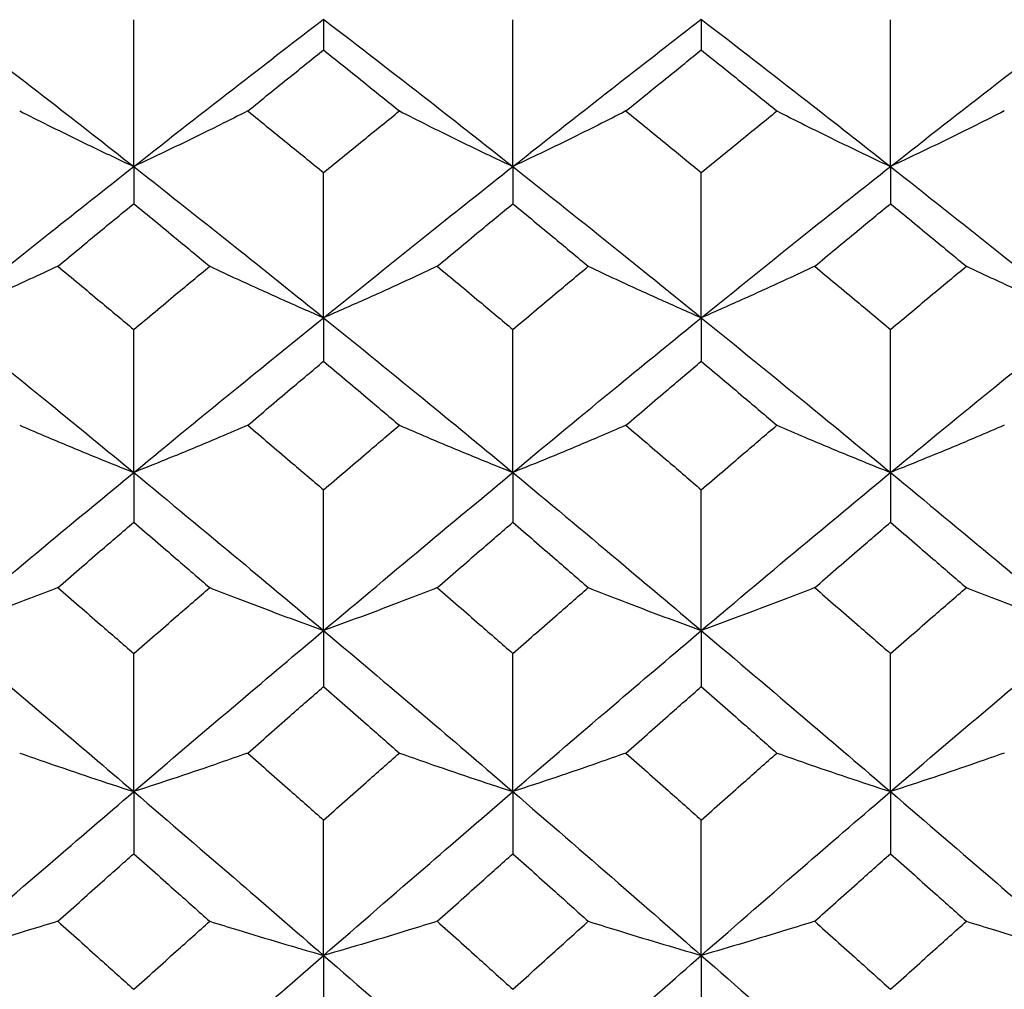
# Model space of a CAD drawing. Header units: inches. Extents: x 1.7 to 20.7, y 4 to 15.1.
# Tile 18 of 54: x 13.639 to 13.999, y 5.986 to 6.342. Entities that reach past the tile are written whole.
import ezdxf

# ---------------------------------------------------------------- set-up
doc = ezdxf.new("R2010")
doc.units = ezdxf.units.IN
doc.header["$MEASUREMENT"] = 0

msp = doc.modelspace()

# ---------------------------------------------------------------- linework, layer by layer
at = {"color": 7, "linetype": 'Continuous', "lineweight": 25}
for p, q in [((13.68046, 6.28801), (13.68046, 6.34185)), ((13.75004, 6.34201), (13.75004, 6.33075)), ((13.81938, 6.28801), (13.81938, 6.34185)), ((13.88846, 6.34201), (13.88846, 6.33075)), ((13.95778, 6.28801), (13.95778, 6.34185)), ((13.68046, 6.28801), (13.68046, 6.27439)), ((13.75004, 6.23259), (13.75004, 6.28578)), ((13.81938, 6.28801), (13.81938, 6.27439)), ((13.88846, 6.23259), (13.88846, 6.28578)), ((13.95778, 6.28801), (13.95778, 6.27439)), ((13.75004, 6.23259), (13.75004, 6.21664)), ((13.88846, 6.23259), (13.88846, 6.21664)), ((13.68046, 6.17585), (13.68046, 6.2283)), ((13.81938, 6.17585), (13.81938, 6.2283)), ((13.95778, 6.17585), (13.95778, 6.2283)), ((13.68046, 6.17585), (13.68046, 6.1576)), ((13.81938, 6.17585), (13.81938, 6.1576)), ((13.95778, 6.17585), (13.95778, 6.1576)), ((13.75004, 6.11791), (13.75004, 6.1695)), ((13.88846, 6.11791), (13.88846, 6.1695)), ((13.75004, 6.11791), (13.75004, 6.09738)), ((13.88846, 6.11791), (13.88846, 6.09738)), ((13.68046, 6.05886), (13.68046, 6.10951)), ((13.81938, 6.05886), (13.81938, 6.10951)), ((13.95778, 6.05886), (13.95778, 6.10951)), ((13.68046, 6.05886), (13.68046, 6.0361)), ((13.81938, 6.05886), (13.81938, 6.0361)), ((13.95778, 6.05886), (13.95778, 6.0361)), ((13.75004, 5.99882), (13.75004, 6.04843)), ((13.88846, 5.99882), (13.88846, 6.04843)), ((13.75004, 5.99882), (13.75004, 5.97388)), ((13.88846, 5.99882), (13.88846, 5.97388))]:
    msp.add_line(p, q, dxfattribs=at)
for points, knots in [([(13.61079, 6.34201), (13.6238, 6.33203), (13.64702, 6.31421), (13.67024, 6.29602), (13.68046, 6.28801)], [0, 0, 0, 0, 0.56006, 1, 1, 1, 1]), ([(13.68046, 6.28801), (13.69346, 6.29819), (13.71666, 6.31636), (13.73984, 6.33418), (13.75004, 6.34201)], [0, 0, 0, 0, 0.560305, 1, 1, 1, 1]), ([(13.75004, 6.34201), (13.763, 6.33203), (13.78613, 6.31422), (13.80923, 6.29601), (13.81938, 6.28801)], [0, 0, 0, 0, 0.560549, 1, 1, 1, 1]), ([(13.81938, 6.28801), (13.83228, 6.29819), (13.8553, 6.31637), (13.87833, 6.33417), (13.88846, 6.34201)], [0, 0, 0, 0, 0.560043, 1, 1, 1, 1]), ([(13.88846, 6.34201), (13.90137, 6.33203), (13.92446, 6.31419), (13.94759, 6.29602), (13.95778, 6.28801)], [0, 0, 0, 0, 0.559436, 1, 1, 1, 1]), ([(13.95778, 6.28801), (13.97075, 6.29819), (13.99393, 6.31638), (14.01712, 6.33417), (14.02734, 6.34201)], [0, 0, 0, 0, 0.559681, 1, 1, 1, 1]), ([(13.72223, 6.30838), (13.72742, 6.31258), (13.73669, 6.32006), (13.74596, 6.32749), (13.75004, 6.33075)], [0, 0, 0, 0, 0.560148, 1, 1, 1, 1]), ([(13.75004, 6.33075), (13.75522, 6.32659), (13.76448, 6.31917), (13.77374, 6.31168), (13.77781, 6.30838)], [0, 0, 0, 0, 0.560187, 1, 1, 1, 1]), ([(13.86083, 6.30838), (13.86598, 6.31257), (13.87519, 6.32006), (13.8844, 6.32748), (13.88846, 6.33075)], [0, 0, 0, 0, 0.559709, 1, 1, 1, 1]), ([(13.88846, 6.33075), (13.89362, 6.32659), (13.90285, 6.31916), (13.91208, 6.31168), (13.91615, 6.30838)], [0, 0, 0, 0, 0.559747, 1, 1, 1, 1]), ([(13.63866, 6.30838), (13.64209, 6.30666), (13.65066, 6.30234), (13.66456, 6.29553), (13.67516, 6.29052), (13.68046, 6.28801)], [0, 0, 0, 0, 0.249941, 0.624929, 1, 1, 1, 1]), ([(13.72223, 6.30838), (13.7188, 6.30666), (13.71024, 6.30234), (13.69636, 6.29553), (13.68576, 6.29052), (13.68046, 6.28801)], [0, 0, 0, 0, 0.249938, 0.624926, 1, 1, 1, 1]), ([(13.72223, 6.30838), (13.72742, 6.30418), (13.73669, 6.29667), (13.74596, 6.28911), (13.75004, 6.28578)], [0, 0, 0, 0, 0.560148, 1, 1, 1, 1]), ([(13.75004, 6.28578), (13.75522, 6.29002), (13.76448, 6.29758), (13.77374, 6.30508), (13.77781, 6.30838)], [0, 0, 0, 0, 0.560187, 1, 1, 1, 1]), ([(13.77781, 6.30838), (13.78122, 6.30666), (13.78974, 6.30234), (13.80357, 6.29553), (13.81411, 6.29052), (13.81938, 6.28801)], [0, 0, 0, 0, 0.249944, 0.624933, 1, 1, 1, 1]), ([(13.86083, 6.30838), (13.85743, 6.30666), (13.84894, 6.30234), (13.83516, 6.29552), (13.82464, 6.29052), (13.81938, 6.28801)], [0, 0, 0, 0, 0.249936, 0.624923, 1, 1, 1, 1]), ([(13.86083, 6.30838), (13.86598, 6.30418), (13.87519, 6.29667), (13.8844, 6.28911), (13.88846, 6.28578)], [0, 0, 0, 0, 0.559709, 1, 1, 1, 1]), ([(13.88846, 6.28578), (13.89362, 6.29002), (13.90285, 6.29758), (13.91208, 6.30508), (13.91615, 6.30838)], [0, 0, 0, 0, 0.5597473, 1, 1, 1, 1]), ([(13.91615, 6.30838), (13.91956, 6.30666), (13.92809, 6.30234), (13.94193, 6.29553), (13.95249, 6.29052), (13.95778, 6.28801)], [0, 0, 0, 0, 0.2499361, 0.6249241, 1, 1, 1, 1]), ([(13.99949, 6.30838), (13.99607, 6.30666), (13.98752, 6.30234), (13.97365, 6.29553), (13.96307, 6.29052), (13.95778, 6.28801)], [0, 0, 0, 0, 0.249942, 0.624932, 1, 1, 1, 1]), ([(13.61079, 6.23259), (13.6238, 6.24303), (13.64702, 6.26167), (13.67024, 6.27996), (13.68046, 6.28801)], [0, 0, 0, 0, 0.56006, 1, 1, 1, 1]), ([(13.68046, 6.28801), (13.69346, 6.27776), (13.71666, 6.25946), (13.73984, 6.2408), (13.75004, 6.23259)], [0, 0, 0, 0, 0.5603045, 1, 1, 1, 1]), ([(13.75004, 6.23259), (13.763, 6.24303), (13.78613, 6.26165), (13.80923, 6.27997), (13.81938, 6.28801)], [0, 0, 0, 0, 0.560549, 1, 1, 1, 1]), ([(13.81938, 6.28801), (13.83228, 6.27776), (13.8553, 6.25945), (13.87833, 6.2408), (13.88846, 6.23259)], [0, 0, 0, 0, 0.560043, 1, 1, 1, 1]), ([(13.88846, 6.23259), (13.90137, 6.24303), (13.92446, 6.26168), (13.94759, 6.27996), (13.95778, 6.28801)], [0, 0, 0, 0, 0.559436, 1, 1, 1, 1]), ([(13.95778, 6.28801), (13.97075, 6.27776), (13.99393, 6.25944), (14.01712, 6.2408), (14.02734, 6.23259)], [0, 0, 0, 0, 0.559681, 1, 1, 1, 1]), ([(13.65259, 6.25145), (13.6578, 6.25575), (13.66709, 6.26342), (13.67637, 6.27104), (13.68046, 6.27439)], [0, 0, 0, 0, 0.5600516, 1, 1, 1, 1]), ([(13.68046, 6.27439), (13.68566, 6.27013), (13.69494, 6.26251), (13.70423, 6.25483), (13.70831, 6.25145)], [0, 0, 0, 0, 0.56009, 1, 1, 1, 1]), ([(13.79168, 6.25145), (13.79685, 6.25575), (13.80609, 6.26342), (13.81532, 6.27104), (13.81938, 6.27439)], [0, 0, 0, 0, 0.560245, 1, 1, 1, 1]), ([(13.81938, 6.27439), (13.82455, 6.27013), (13.83377, 6.26251), (13.84298, 6.25483), (13.84703, 6.25145)], [0, 0, 0, 0, 0.560284, 1, 1, 1, 1]), ([(13.93001, 6.25145), (13.93519, 6.25575), (13.94444, 6.26343), (13.9537, 6.27104), (13.95778, 6.27439)], [0, 0, 0, 0, 0.559805, 1, 1, 1, 1]), ([(13.95778, 6.27439), (13.96296, 6.27013), (13.97223, 6.2625), (13.9815, 6.25483), (13.98558, 6.25145)], [0, 0, 0, 0, 0.559844, 1, 1, 1, 1]), ([(13.65259, 6.25145), (13.64917, 6.24985), (13.6406, 6.24586), (13.6267, 6.23955), (13.61609, 6.23491), (13.61079, 6.23259)], [0, 0, 0, 0, 0.24994, 0.624929, 1, 1, 1, 1]), ([(13.65259, 6.25145), (13.6578, 6.24715), (13.66709, 6.23945), (13.67637, 6.2317), (13.68046, 6.2283)], [0, 0, 0, 0, 0.560052, 1, 1, 1, 1]), ([(13.68046, 6.2283), (13.68566, 6.23263), (13.69494, 6.24038), (13.70423, 6.24807), (13.70831, 6.25145)], [0, 0, 0, 0, 0.5600903, 1, 1, 1, 1]), ([(13.70831, 6.25145), (13.71173, 6.24986), (13.72029, 6.24586), (13.73416, 6.23955), (13.74474, 6.23491), (13.75004, 6.23259)], [0, 0, 0, 0, 0.249942, 0.624931, 1, 1, 1, 1]), ([(13.79168, 6.25145), (13.78827, 6.24985), (13.77974, 6.24585), (13.76589, 6.23955), (13.75532, 6.23491), (13.75004, 6.23259)], [0, 0, 0, 0, 0.249936, 0.624924, 1, 1, 1, 1]), ([(13.79168, 6.25145), (13.79685, 6.24714), (13.80609, 6.23945), (13.81532, 6.2317), (13.81938, 6.2283)], [0, 0, 0, 0, 0.560245, 1, 1, 1, 1]), ([(13.81938, 6.2283), (13.82455, 6.23263), (13.83377, 6.24038), (13.84298, 6.24807), (13.84703, 6.25145)], [0, 0, 0, 0, 0.560284, 1, 1, 1, 1]), ([(13.84703, 6.25145), (13.85042, 6.24985), (13.85891, 6.24586), (13.87268, 6.23955), (13.8832, 6.23491), (13.88846, 6.23259)], [0, 0, 0, 0, 0.249938, 0.624924, 1, 1, 1, 1]), ([(13.93001, 6.25145), (13.9266, 6.24986), (13.91808, 6.24586), (13.90426, 6.23956), (13.89373, 6.23491), (13.88846, 6.23259)], [0, 0, 0, 0, 0.2499442, 0.6249337, 1, 1, 1, 1]), ([(13.93001, 6.25145), (13.93519, 6.24715), (13.94444, 6.23945), (13.9537, 6.23171), (13.95778, 6.2283)], [0, 0, 0, 0, 0.559805, 1, 1, 1, 1]), ([(13.95778, 6.2283), (13.96296, 6.23263), (13.97223, 6.24038), (13.9815, 6.24807), (13.98558, 6.25145)], [0, 0, 0, 0, 0.559844, 1, 1, 1, 1]), ([(13.98558, 6.25145), (13.989, 6.24985), (13.99756, 6.24586), (14.01144, 6.23955), (14.02204, 6.23491), (14.02734, 6.23259)], [0, 0, 0, 0, 0.2499379, 0.6249263, 1, 1, 1, 1]), ([(13.61079, 6.23259), (13.6238, 6.22209), (13.64702, 6.20333), (13.67024, 6.18425), (13.68046, 6.17585)], [0, 0, 0, 0, 0.56006, 1, 1, 1, 1]), ([(13.68046, 6.17585), (13.69346, 6.18653), (13.71666, 6.20559), (13.73984, 6.22434), (13.75004, 6.23259)], [0, 0, 0, 0, 0.560305, 1, 1, 1, 1]), ([(13.75004, 6.23259), (13.763, 6.22208), (13.78613, 6.20334), (13.80923, 6.18425), (13.81938, 6.17585)], [0, 0, 0, 0, 0.560549, 1, 1, 1, 1]), ([(13.81938, 6.17585), (13.83228, 6.18653), (13.8553, 6.20559), (13.87833, 6.22434), (13.88846, 6.23259)], [0, 0, 0, 0, 0.560043, 1, 1, 1, 1]), ([(13.88846, 6.23259), (13.90137, 6.22209), (13.92446, 6.20331), (13.94759, 6.18425), (13.95778, 6.17585)], [0, 0, 0, 0, 0.559436, 1, 1, 1, 1]), ([(13.95778, 6.17585), (13.97075, 6.18653), (13.99393, 6.2056), (14.01712, 6.22434), (14.02734, 6.23259)], [0, 0, 0, 0, 0.559681, 1, 1, 1, 1]), ([(13.72223, 6.19317), (13.72742, 6.19756), (13.73669, 6.20541), (13.74596, 6.21321), (13.75004, 6.21664)], [0, 0, 0, 0, 0.560148, 1, 1, 1, 1]), ([(13.75004, 6.21664), (13.75522, 6.21227), (13.76448, 6.20447), (13.77374, 6.19662), (13.77781, 6.19317)], [0, 0, 0, 0, 0.560187, 1, 1, 1, 1]), ([(13.86083, 6.19317), (13.86598, 6.19756), (13.87519, 6.20541), (13.8844, 6.21321), (13.88846, 6.21664)], [0, 0, 0, 0, 0.559709, 1, 1, 1, 1]), ([(13.88846, 6.21664), (13.89362, 6.21227), (13.90285, 6.20447), (13.91208, 6.19662), (13.91615, 6.19317)], [0, 0, 0, 0, 0.559747, 1, 1, 1, 1]), ([(13.63866, 6.19317), (13.64209, 6.1917), (13.65066, 6.18803), (13.66456, 6.18224), (13.67516, 6.17798), (13.68046, 6.17585)], [0, 0, 0, 0, 0.249941, 0.624929, 1, 1, 1, 1]), ([(13.72223, 6.19317), (13.7188, 6.1917), (13.71024, 6.18803), (13.69636, 6.18224), (13.68576, 6.17798), (13.68046, 6.17585)], [0, 0, 0, 0, 0.249938, 0.624926, 1, 1, 1, 1]), ([(13.72223, 6.19317), (13.72742, 6.18876), (13.73669, 6.1809), (13.74596, 6.17298), (13.75004, 6.1695)], [0, 0, 0, 0, 0.560148, 1, 1, 1, 1]), ([(13.75004, 6.1695), (13.75522, 6.17393), (13.76448, 6.18184), (13.77374, 6.18971), (13.77781, 6.19317)], [0, 0, 0, 0, 0.560187, 1, 1, 1, 1]), ([(13.77781, 6.19317), (13.78122, 6.1917), (13.78974, 6.18804), (13.80357, 6.18225), (13.81411, 6.17799), (13.81938, 6.17585)], [0, 0, 0, 0, 0.249944, 0.624933, 1, 1, 1, 1]), ([(13.86083, 6.19317), (13.85743, 6.1917), (13.84894, 6.18803), (13.83516, 6.18224), (13.82464, 6.17798), (13.81938, 6.17585)], [0, 0, 0, 0, 0.249936, 0.624923, 1, 1, 1, 1]), ([(13.86083, 6.19317), (13.86598, 6.18877), (13.87519, 6.1809), (13.8844, 6.17299), (13.88846, 6.1695)], [0, 0, 0, 0, 0.559709, 1, 1, 1, 1]), ([(13.88846, 6.1695), (13.89362, 6.17393), (13.90285, 6.18185), (13.91208, 6.18971), (13.91615, 6.19317)], [0, 0, 0, 0, 0.559747, 1, 1, 1, 1]), ([(13.91615, 6.19317), (13.91956, 6.1917), (13.92809, 6.18803), (13.94193, 6.18224), (13.95249, 6.17798), (13.95778, 6.17585)], [0, 0, 0, 0, 0.2499361, 0.6249241, 1, 1, 1, 1]), ([(13.99949, 6.19317), (13.99607, 6.1917), (13.98752, 6.18803), (13.97365, 6.18225), (13.96307, 6.17798), (13.95778, 6.17585)], [0, 0, 0, 0, 0.249942, 0.624932, 1, 1, 1, 1]), ([(13.61079, 6.11791), (13.6238, 6.1288), (13.64702, 6.14825), (13.67024, 6.16742), (13.68046, 6.17585)], [0, 0, 0, 0, 0.56006, 1, 1, 1, 1]), ([(13.68046, 6.17585), (13.69346, 6.16511), (13.71666, 6.14595), (13.73984, 6.12647), (13.75004, 6.11791)], [0, 0, 0, 0, 0.560305, 1, 1, 1, 1]), ([(13.75004, 6.11791), (13.763, 6.1288), (13.78613, 6.14824), (13.80923, 6.16742), (13.81938, 6.17585)], [0, 0, 0, 0, 0.560549, 1, 1, 1, 1]), ([(13.81938, 6.17585), (13.83228, 6.16511), (13.8553, 6.14594), (13.87833, 6.12647), (13.88846, 6.11791)], [0, 0, 0, 0, 0.560043, 1, 1, 1, 1]), ([(13.88846, 6.11791), (13.90137, 6.1288), (13.92446, 6.14827), (13.94759, 6.16742), (13.95778, 6.17585)], [0, 0, 0, 0, 0.559436, 1, 1, 1, 1]), ([(13.95778, 6.17585), (13.97075, 6.16512), (13.99393, 6.14593), (14.01712, 6.12647), (14.02734, 6.11791)], [0, 0, 0, 0, 0.559681, 1, 1, 1, 1]), ([(13.65259, 6.13364), (13.6578, 6.13813), (13.66709, 6.14613), (13.67637, 6.15409), (13.68046, 6.1576)], [0, 0, 0, 0, 0.560052, 1, 1, 1, 1]), ([(13.68046, 6.1576), (13.68566, 6.15314), (13.69494, 6.14518), (13.70423, 6.13717), (13.70831, 6.13364)], [0, 0, 0, 0, 0.56009, 1, 1, 1, 1]), ([(13.79168, 6.13364), (13.79685, 6.13813), (13.80609, 6.14613), (13.81532, 6.15409), (13.81938, 6.1576)], [0, 0, 0, 0, 0.560245, 1, 1, 1, 1]), ([(13.81938, 6.1576), (13.82455, 6.15314), (13.83377, 6.14518), (13.84298, 6.13717), (13.84703, 6.13364)], [0, 0, 0, 0, 0.5602837, 1, 1, 1, 1]), ([(13.93001, 6.13364), (13.93519, 6.13813), (13.94444, 6.14614), (13.9537, 6.15409), (13.95778, 6.1576)], [0, 0, 0, 0, 0.5598054, 1, 1, 1, 1]), ([(13.95778, 6.1576), (13.96296, 6.15314), (13.97223, 6.14517), (13.9815, 6.13717), (13.98558, 6.13364)], [0, 0, 0, 0, 0.559844, 1, 1, 1, 1]), ([(13.65259, 6.13364), (13.64917, 6.13231), (13.6406, 6.12897), (13.6267, 6.12371), (13.61609, 6.11984), (13.61079, 6.11791)], [0, 0, 0, 0, 0.24994, 0.624929, 1, 1, 1, 1]), ([(13.65259, 6.13364), (13.6578, 6.12915), (13.66709, 6.12113), (13.67637, 6.11306), (13.68046, 6.10951)], [0, 0, 0, 0, 0.560052, 1, 1, 1, 1]), ([(13.68046, 6.10951), (13.68566, 6.11403), (13.69494, 6.12209), (13.70423, 6.13011), (13.70831, 6.13364)], [0, 0, 0, 0, 0.56009, 1, 1, 1, 1]), ([(13.70831, 6.13364), (13.71173, 6.13231), (13.72029, 6.12898), (13.73416, 6.12371), (13.74474, 6.11984), (13.75004, 6.11791)], [0, 0, 0, 0, 0.249942, 0.624931, 1, 1, 1, 1]), ([(13.79168, 6.13364), (13.78827, 6.13231), (13.77974, 6.12897), (13.76589, 6.12371), (13.75532, 6.11984), (13.75004, 6.11791)], [0, 0, 0, 0, 0.249936, 0.624924, 1, 1, 1, 1]), ([(13.79168, 6.13364), (13.79685, 6.12915), (13.80609, 6.12113), (13.81532, 6.11306), (13.81938, 6.10951)], [0, 0, 0, 0, 0.560245, 1, 1, 1, 1]), ([(13.81938, 6.10951), (13.82455, 6.11403), (13.83377, 6.12209), (13.84298, 6.13011), (13.84703, 6.13364)], [0, 0, 0, 0, 0.560284, 1, 1, 1, 1]), ([(13.84703, 6.13364), (13.85042, 6.13231), (13.85891, 6.12897), (13.87268, 6.12371), (13.8832, 6.11984), (13.88846, 6.11791)], [0, 0, 0, 0, 0.249938, 0.624924, 1, 1, 1, 1]), ([(13.93001, 6.13364), (13.9266, 6.13231), (13.91808, 6.12898), (13.90426, 6.12372), (13.89373, 6.11984), (13.88846, 6.11791)], [0, 0, 0, 0, 0.249944, 0.624934, 1, 1, 1, 1]), ([(13.93001, 6.13364), (13.93519, 6.12915), (13.94444, 6.12112), (13.9537, 6.11306), (13.95778, 6.10951)], [0, 0, 0, 0, 0.5598054, 1, 1, 1, 1]), ([(13.95778, 6.10951), (13.96296, 6.11403), (13.97223, 6.12209), (13.9815, 6.13011), (13.98558, 6.13364)], [0, 0, 0, 0, 0.559844, 1, 1, 1, 1]), ([(13.98558, 6.13364), (13.989, 6.13231), (13.99756, 6.12897), (14.01144, 6.12371), (14.02204, 6.11984), (14.02734, 6.11791)], [0, 0, 0, 0, 0.2499379, 0.6249263, 1, 1, 1, 1]), ([(13.61079, 6.11791), (13.6238, 6.10695), (13.64702, 6.0874), (13.67024, 6.06758), (13.68046, 6.05886)], [0, 0, 0, 0, 0.56006, 1, 1, 1, 1]), ([(13.68046, 6.05886), (13.69346, 6.06995), (13.71666, 6.08975), (13.73984, 6.10931), (13.75004, 6.11791)], [0, 0, 0, 0, 0.560305, 1, 1, 1, 1]), ([(13.75004, 6.11791), (13.763, 6.10695), (13.78613, 6.08741), (13.80923, 6.06758), (13.81938, 6.05886)], [0, 0, 0, 0, 0.560549, 1, 1, 1, 1]), ([(13.81938, 6.05886), (13.83228, 6.06995), (13.8553, 6.08976), (13.87833, 6.10931), (13.88846, 6.11791)], [0, 0, 0, 0, 0.560043, 1, 1, 1, 1]), ([(13.88846, 6.11791), (13.90137, 6.10696), (13.92446, 6.08738), (13.94759, 6.06758), (13.95778, 6.05886)], [0, 0, 0, 0, 0.5594358, 1, 1, 1, 1]), ([(13.95778, 6.05886), (13.97075, 6.06995), (13.99393, 6.08977), (14.01712, 6.1093), (14.02734, 6.11791)], [0, 0, 0, 0, 0.559681, 1, 1, 1, 1]), ([(13.72223, 6.07299), (13.72742, 6.07755), (13.73669, 6.0857), (13.74596, 6.09381), (13.75004, 6.09738)], [0, 0, 0, 0, 0.5601483, 1, 1, 1, 1]), ([(13.75004, 6.09738), (13.75522, 6.09284), (13.76448, 6.08473), (13.77374, 6.07657), (13.77781, 6.07299)], [0, 0, 0, 0, 0.560187, 1, 1, 1, 1]), ([(13.86083, 6.07299), (13.86598, 6.07755), (13.87519, 6.0857), (13.8844, 6.09381), (13.88846, 6.09738)], [0, 0, 0, 0, 0.559709, 1, 1, 1, 1]), ([(13.88846, 6.09738), (13.89362, 6.09284), (13.90285, 6.08472), (13.91208, 6.07657), (13.91615, 6.07299)], [0, 0, 0, 0, 0.5597473, 1, 1, 1, 1]), ([(13.63866, 6.07299), (13.64209, 6.07179), (13.65066, 6.0688), (13.66456, 6.06407), (13.67516, 6.0606), (13.68046, 6.05886)], [0, 0, 0, 0, 0.249941, 0.624929, 1, 1, 1, 1]), ([(13.72223, 6.07299), (13.7188, 6.07179), (13.71024, 6.06879), (13.69636, 6.06407), (13.68576, 6.0606), (13.68046, 6.05886)], [0, 0, 0, 0, 0.249938, 0.624926, 1, 1, 1, 1]), ([(13.72223, 6.07299), (13.72742, 6.06841), (13.73669, 6.06025), (13.74596, 6.05204), (13.75004, 6.04843)], [0, 0, 0, 0, 0.5601483, 1, 1, 1, 1]), ([(13.75004, 6.04843), (13.75522, 6.05303), (13.76448, 6.06123), (13.77374, 6.0694), (13.77781, 6.07299)], [0, 0, 0, 0, 0.560187, 1, 1, 1, 1]), ([(13.77781, 6.07299), (13.78122, 6.07179), (13.78974, 6.0688), (13.80357, 6.06407), (13.81411, 6.0606), (13.81938, 6.05886)], [0, 0, 0, 0, 0.249944, 0.624933, 1, 1, 1, 1]), ([(13.86083, 6.07299), (13.85743, 6.07179), (13.84894, 6.06879), (13.83516, 6.06407), (13.82464, 6.0606), (13.81938, 6.05886)], [0, 0, 0, 0, 0.249936, 0.624923, 1, 1, 1, 1]), ([(13.86083, 6.07299), (13.86598, 6.06841), (13.87519, 6.06025), (13.8844, 6.05204), (13.88846, 6.04843)], [0, 0, 0, 0, 0.559709, 1, 1, 1, 1]), ([(13.88846, 6.04843), (13.89362, 6.05303), (13.90285, 6.06123), (13.91208, 6.06939), (13.91615, 6.07299)], [0, 0, 0, 0, 0.559747, 1, 1, 1, 1]), ([(13.91615, 6.07299), (13.91956, 6.07179), (13.92809, 6.06879), (13.94193, 6.06407), (13.95249, 6.0606), (13.95778, 6.05886)], [0, 0, 0, 0, 0.249936, 0.624924, 1, 1, 1, 1]), ([(13.99949, 6.07299), (13.99607, 6.07179), (13.98752, 6.0688), (13.97365, 6.06407), (13.96307, 6.0606), (13.95778, 6.05886)], [0, 0, 0, 0, 0.249942, 0.624932, 1, 1, 1, 1]), ([(13.61079, 5.99882), (13.6238, 6.01009), (13.64702, 6.03021), (13.67024, 6.05011), (13.68046, 6.05886)], [0, 0, 0, 0, 0.56006, 1, 1, 1, 1]), ([(13.68046, 6.05886), (13.69346, 6.04771), (13.71666, 6.02782), (13.73984, 6.00768), (13.75004, 5.99882)], [0, 0, 0, 0, 0.560305, 1, 1, 1, 1]), ([(13.75004, 5.99882), (13.763, 6.01009), (13.78613, 6.0302), (13.80923, 6.05011), (13.81938, 6.05886)], [0, 0, 0, 0, 0.560549, 1, 1, 1, 1]), ([(13.81938, 6.05886), (13.83228, 6.04771), (13.8553, 6.02782), (13.87833, 6.00768), (13.88846, 5.99882)], [0, 0, 0, 0, 0.560043, 1, 1, 1, 1]), ([(13.88846, 5.99882), (13.90137, 6.01009), (13.92446, 6.03023), (13.94759, 6.0501), (13.95778, 6.05886)], [0, 0, 0, 0, 0.559436, 1, 1, 1, 1]), ([(13.95778, 6.05886), (13.97075, 6.04772), (13.99393, 6.02781), (14.01712, 6.00768), (14.02734, 5.99882)], [0, 0, 0, 0, 0.559681, 1, 1, 1, 1]), ([(13.65259, 6.01132), (13.6578, 6.01595), (13.66709, 6.02423), (13.67637, 6.03247), (13.68046, 6.0361)], [0, 0, 0, 0, 0.560052, 1, 1, 1, 1]), ([(13.68046, 6.0361), (13.68566, 6.03148), (13.69494, 6.02324), (13.70423, 6.01496), (13.70831, 6.01132)], [0, 0, 0, 0, 0.56009, 1, 1, 1, 1]), ([(13.79168, 6.01132), (13.79685, 6.01595), (13.80609, 6.02423), (13.81532, 6.03247), (13.81938, 6.0361)], [0, 0, 0, 0, 0.560245, 1, 1, 1, 1]), ([(13.81938, 6.0361), (13.82455, 6.03148), (13.83377, 6.02324), (13.84298, 6.01496), (13.84703, 6.01132)], [0, 0, 0, 0, 0.5602837, 1, 1, 1, 1]), ([(13.93001, 6.01132), (13.93519, 6.01595), (13.94444, 6.02423), (13.9537, 6.03247), (13.95778, 6.0361)], [0, 0, 0, 0, 0.559805, 1, 1, 1, 1]), ([(13.95778, 6.0361), (13.96296, 6.03148), (13.97223, 6.02324), (13.9815, 6.01496), (13.98558, 6.01132)], [0, 0, 0, 0, 0.559844, 1, 1, 1, 1]), ([(13.65259, 6.01132), (13.64917, 6.01026), (13.6406, 6.00761), (13.6267, 6.00343), (13.61609, 6.00036), (13.61079, 5.99882)], [0, 0, 0, 0, 0.24994, 0.624929, 1, 1, 1, 1]), ([(13.65259, 6.01132), (13.6578, 6.00667), (13.66709, 5.99838), (13.67637, 5.99005), (13.68046, 5.98639)], [0, 0, 0, 0, 0.560052, 1, 1, 1, 1]), ([(13.68046, 5.98639), (13.68566, 5.99105), (13.69494, 5.99938), (13.70423, 6.00767), (13.70831, 6.01132)], [0, 0, 0, 0, 0.56009, 1, 1, 1, 1]), ([(13.70831, 6.01132), (13.71173, 6.01026), (13.72029, 6.00761), (13.73416, 6.00343), (13.74474, 6.00036), (13.75004, 5.99882)], [0, 0, 0, 0, 0.249942, 0.624931, 1, 1, 1, 1]), ([(13.79168, 6.01132), (13.78827, 6.01026), (13.77974, 6.00761), (13.76589, 6.00343), (13.75532, 6.00036), (13.75004, 5.99882)], [0, 0, 0, 0, 0.249936, 0.624924, 1, 1, 1, 1]), ([(13.79168, 6.01132), (13.79685, 6.00667), (13.80609, 5.99838), (13.81532, 5.99005), (13.81938, 5.98639)], [0, 0, 0, 0, 0.560245, 1, 1, 1, 1]), ([(13.81938, 5.98639), (13.82455, 5.99105), (13.83377, 5.99938), (13.84298, 6.00767), (13.84703, 6.01132)], [0, 0, 0, 0, 0.560284, 1, 1, 1, 1]), ([(13.84703, 6.01132), (13.85042, 6.01026), (13.85891, 6.00761), (13.87268, 6.00343), (13.8832, 6.00036), (13.88846, 5.99882)], [0, 0, 0, 0, 0.249938, 0.624924, 1, 1, 1, 1]), ([(13.93001, 6.01132), (13.9266, 6.01026), (13.91808, 6.00761), (13.90426, 6.00344), (13.89373, 6.00036), (13.88846, 5.99882)], [0, 0, 0, 0, 0.2499442, 0.6249337, 1, 1, 1, 1]), ([(13.93001, 6.01132), (13.93519, 6.00667), (13.94444, 5.99838), (13.9537, 5.99006), (13.95778, 5.98639)], [0, 0, 0, 0, 0.559805, 1, 1, 1, 1]), ([(13.95778, 5.98639), (13.96296, 5.99105), (13.97223, 5.99938), (13.9815, 6.00767), (13.98558, 6.01132)], [0, 0, 0, 0, 0.559844, 1, 1, 1, 1]), ([(13.98558, 6.01132), (13.989, 6.01026), (13.99756, 6.00761), (14.01144, 6.00343), (14.02204, 6.00036), (14.02734, 5.99882)], [0, 0, 0, 0, 0.249938, 0.624926, 1, 1, 1, 1]), ([(13.61079, 5.99882), (13.6238, 5.98751), (13.64702, 5.96731), (13.67024, 5.9469), (13.68046, 5.93792)], [0, 0, 0, 0, 0.56006, 1, 1, 1, 1]), ([(13.68046, 5.93792), (13.69346, 5.94934), (13.71666, 5.96973), (13.73984, 5.98994), (13.75004, 5.99882)], [0, 0, 0, 0, 0.560305, 1, 1, 1, 1]), ([(13.75004, 5.99882), (13.763, 5.98751), (13.78613, 5.96732), (13.80923, 5.94689), (13.81938, 5.93792)], [0, 0, 0, 0, 0.560549, 1, 1, 1, 1]), ([(13.81938, 5.93792), (13.83228, 5.94934), (13.8553, 5.96974), (13.87833, 5.98994), (13.88846, 5.99882)], [0, 0, 0, 0, 0.560043, 1, 1, 1, 1]), ([(13.88846, 5.99882), (13.90137, 5.98751), (13.92446, 5.96729), (13.94759, 5.9469), (13.95778, 5.93792)], [0, 0, 0, 0, 0.559436, 1, 1, 1, 1]), ([(13.95778, 5.93792), (13.97075, 5.94934), (13.99393, 5.96975), (14.01712, 5.98994), (14.02734, 5.99882)], [0, 0, 0, 0, 0.559681, 1, 1, 1, 1])]:
    msp.add_open_spline(points, degree=3, knots=knots, dxfattribs=at)

doc.saveas('drawing.dxf')
